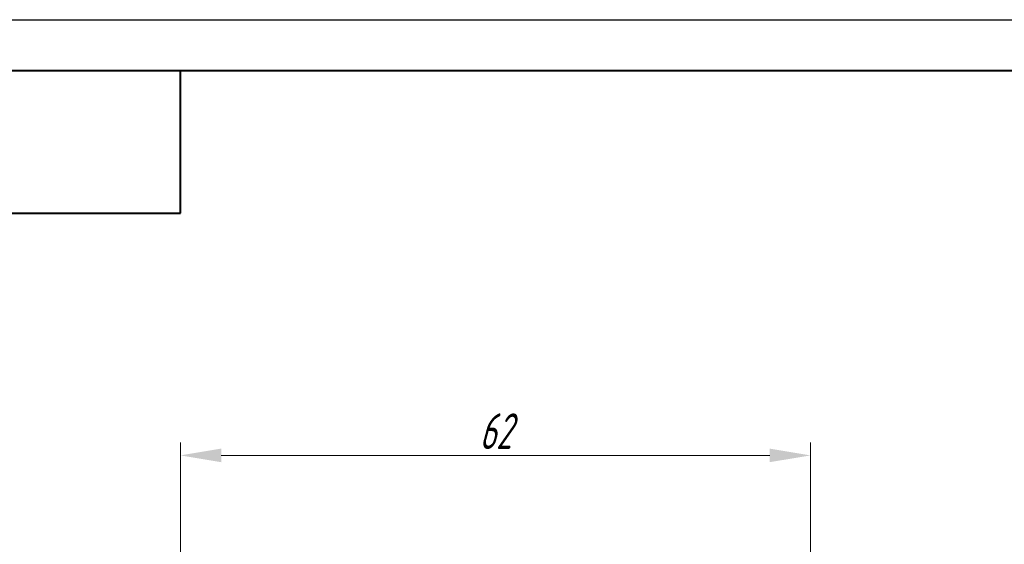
# Model space of a CAD drawing. Header units: millimetres. Extents: x 2171 to 2591, y 1134 to 1431.
# Tile 9 of 18: x 2245 to 2342, y 1379 to 1431. Entities that reach past the tile are written whole.
import ezdxf

# ---------------------------------------------------------------- set-up
doc = ezdxf.new("R2010")
doc.units = ezdxf.units.MM
doc.layers.add('size', color=7, linetype='Continuous', lineweight=20)
doc.layers.add('ФОРМАТ', color=7, linetype='Continuous')
doc.styles.add('GOST', font='GOST.shx', dxfattribs={"width": 0.8, "oblique": 15})
doc.dimstyles.new('GOST', dxfattribs={"dimscale": 0, "dimtxt": 3.5, "dimasz": 4, "dimexe": 1.25, "dimexo": 0, "dimtad": 1, "dimdec": 1, "dimrnd": 0.5, "dimtxsty": 'GOST', "dimcen": 5, "dimclrd": 256, "dimclre": 256, "dimclrt": 256, "dimadec": 1, "dimazin": 2, "dimtfac": 1, "dimtdec": 4, "dimtmove": 0, "dimatfit": 3, "dimfxl": 0, "dimtolj": 1, "dimtzin": 0, "dimlwd": -1, "dimlwe": -1, "dimarcsym": 0})

# ---------------------------------------------------------------- blocks, each defined once
blk = doc.blocks.new('*D213')
at = {"layer": 'Defpoints', "color": 0}
for p in [(2322.629, 1387.974), (2322.629, 1371.356), (2260.806, 1359.872)]:
    blk.add_point(p, dxfattribs=at)
at = {"layer": 'size', "ltscale": 5}
for p, q in [((2260.806, 1359.872), (2260.806, 1389.224)), ((2322.629, 1371.356), (2322.629, 1389.224)), ((2264.806, 1387.974), (2318.629, 1387.974))]:
    blk.add_line(p, q, dxfattribs=at)
at = {"layer": 'size'}
for points in [[(2264.806, 1388.641), (2264.806, 1387.308), (2260.806, 1387.974)], [(2318.629, 1387.308), (2318.629, 1388.641), (2322.629, 1387.974)]]:
    blk.add_solid(points, dxfattribs=at)
at = {"layer": 'size', "linetype": 'ByBlock', "insert": (2291.718, 1390.35), "char_height": 3.5, "attachment_point": 5, "style": 'GOST'}
blk.add_mtext('\\A1;62', dxfattribs=at)

msp = doc.modelspace()

# ---------------------------------------------------------------- linework, layer by layer
at = {"layer": 'ФОРМАТ', "linetype": 'ByBlock', "ltscale": 5}
msp.add_line((2170.806, 1430.729), (2590.806, 1430.729), dxfattribs=at)
at = {"layer": 'ФОРМАТ', "linetype": 'ByBlock', "lineweight": 40, "ltscale": 5}
msp.add_line((2178.806, 1425.729), (2585.806, 1425.729), dxfattribs=at)
at = {"layer": 'ФОРМАТ', "linetype": 'Continuous', "lineweight": 40}
for p, q in [((2260.806, 1411.729), (2260.806, 1425.729)), ((2190.806, 1411.729), (2260.806, 1411.729))]:
    msp.add_line(p, q, dxfattribs=at)

# ---------------------------------------------------------------- dimensions: what is measured, and where the dimension line sits
at = {"layer": 'size', "linetype": 'ByBlock', "ltscale": 5}
dim = msp.add_linear_dim(base=(2322.629, 1387.974), p1=(2260.806, 1359.872), p2=(2322.629, 1371.356), dimstyle='GOST', override={"dimscale": 1, "dimlfac": 1, "dimtxsty": 'GOST', "dimsah": 1, "dimtolj": 1}, dxfattribs=at)
dim.commit()
dim.dimension.update_dxf_attribs({"geometry": '*D213', "text_midpoint": (2291.718, 1390.35)})

doc.saveas('drawing.dxf')
